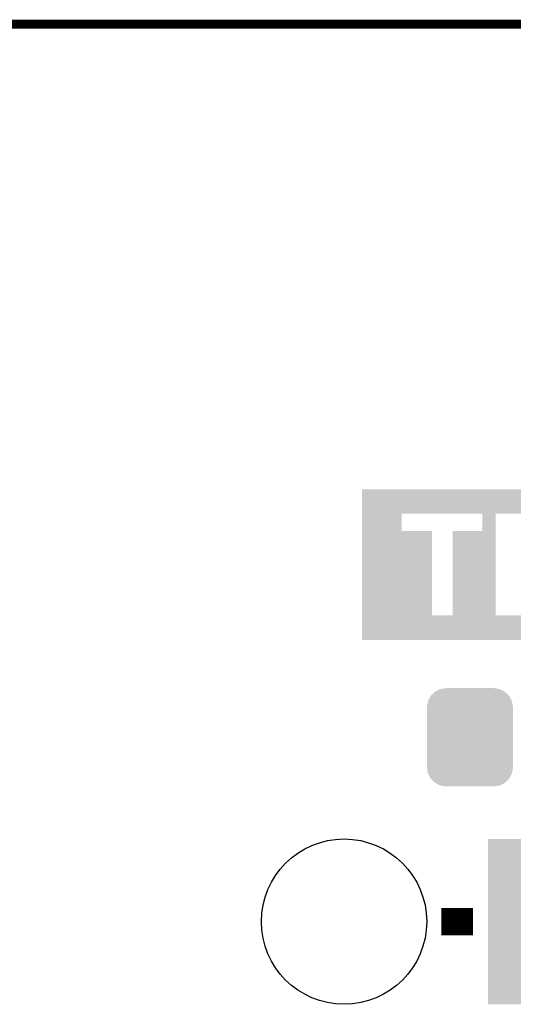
# Model space of a CAD drawing. Extents: x -52 to 48, y -3 to 57.
# Tile 76 of 96: x 11.85 to 17.39, y 38.42 to 49.46. Entities that reach past the tile are written whole.
import ezdxf

# ---------------------------------------------------------------- set-up
doc = ezdxf.new("R2010")
doc.units = 0
doc.layers.get('0').update_dxf_attribs({"linetype": 'CONTINUOUS'})
for name, color, linetype in [('CLICK_SHIELD_FOR_RED_PITAYA_008', 9, 'CONTINUOUS'), ('CLICK_SHIELD_FOR_RED_PITAYA_010', 11, 'CONTINUOUS'), ('CLICK_SHIELD_FOR_RED_PITAYA_012', 8, 'CONTINUOUS')]:
    doc.layers.add(name, color=color, linetype=linetype)

# ---------------------------------------------------------------- blocks, each defined once
blk = doc.blocks.new('CUSTOM_111')
for points in [[(-0.469636, 0.408968), (-0.4418, 0.4597), (0.468318, 0.408968), (0.44314, 0.4597)], [(-0.4418, 0.4597), (-0.437866, 0.466866), (0.44314, 0.4597), (0.436224, 0.466866)], [(-0.437866, 0.466866), (-0.39557, 0.507216), (0.436224, 0.466866), (0.397276, 0.507216)], [(-0.39557, 0.507216), (-0.39008, 0.512452), (0.397276, 0.507216), (0.3876, 0.512452)], [(-0.39008, 0.512452), (-0.336512, 0.538644), (0.3876, 0.512452), (0.339192, 0.538644)], [(-0.336512, 0.538644), (-0.330752, 0.54146), (0.339192, 0.538644), (0.324464, 0.54146)], [(-0.330752, 0.54146), (-0.266332, 0.551046), (0.324464, 0.54146), (0.274326, 0.551046)], [(-0.266332, 0.551046), (-0.26543, 0.55118), (0.274326, 0.551046), (0.26543, 0.55118)], [(-0.4826, 0.33528), (-0.482418, 0.344176), (0.4826, 0.33528), (0.481224, 0.344176)], [(-0.48133, 0.311898), (-0.4826, 0.33528), (0.48133, 0.311898), (0.4826, 0.33528)], [(-0.482418, 0.344176), (-0.4713, 0.400542), (0.481224, 0.344176), (0.472498, 0.400542)], [(-0.4713, 0.400542), (-0.469636, 0.408968), (0.472498, 0.400542), (0.468318, 0.408968)], [(-0.48133, 0.311896), (-0.48133, 0.311898), (0.48133, 0.311896), (0.48133, 0.311898)], [(-0.48133, -0.311896), (-0.48133, 0.311896), (0.48133, -0.311896), (0.48133, 0.311896)], [(-0.4826, -0.33528), (-0.481332, -0.311898), (0.4826, -0.33528), (0.48133, -0.311898)], [(-0.481332, -0.311898), (-0.48133, -0.311896), (0.48133, -0.311898), (0.48133, -0.311896)], [(-0.481222, -0.344176), (-0.4826, -0.33528), (0.482418, -0.344176), (0.4826, -0.33528)], [(-0.472498, -0.400542), (-0.481222, -0.344176), (0.471298, -0.400542), (0.482418, -0.344176)], [(-0.468316, -0.408968), (-0.472498, -0.400542), (0.469636, -0.408968), (0.471298, -0.400542)], [(-0.44314, -0.4597), (-0.468316, -0.408968), (0.441798, -0.4597), (0.469636, -0.408968)], [(-0.436222, -0.466866), (-0.44314, -0.4597), (0.437866, -0.466866), (0.441798, -0.4597)], [(-0.397276, -0.507216), (-0.436222, -0.466866), (0.395568, -0.507216), (0.437866, -0.466866)], [(-0.387598, -0.512452), (-0.397276, -0.507216), (0.39008, -0.512452), (0.395568, -0.507216)], [(-0.339192, -0.538644), (-0.387598, -0.512452), (0.33651, -0.538644), (0.39008, -0.512452)], [(-0.324462, -0.54146), (-0.339192, -0.538644), (0.330752, -0.54146), (0.33651, -0.538644)], [(-0.274326, -0.551046), (-0.324462, -0.54146), (0.26633, -0.551046), (0.330752, -0.54146)], [(-0.26543, -0.55118), (-0.274326, -0.551046), (0.26543, -0.55118), (0.26633, -0.551046)]]:
    blk.add_solid(points)
blk = doc.blocks.new('SQUARE_104')
blk.add_solid([(0.9271, 0.9271), (0.9271, -0.9271), (-0.9271, 0.9271), (-0.9271, -0.9271)])
blk = doc.blocks.new('ROUND_113')
blk.add_circle((0, 0), 0.927)

msp = doc.modelspace()

# ---------------------------------------------------------------- linework, layer by layer
at = {"layer": 'CLICK_SHIELD_FOR_RED_PITAYA_008', "const_width": 0.09906}
msp.add_lwpolyline([(6.4516, 49.41062), (46.84522, 49.41062)], dxfattribs=at)
at = {"layer": 'CLICK_SHIELD_FOR_RED_PITAYA_010', "const_width": 0.3048}
msp.add_lwpolyline([(16.5862, 39.3446), (16.9418, 39.3446)], dxfattribs=at)
at = {"layer": 'CLICK_SHIELD_FOR_RED_PITAYA_010'}
for points in [[(15.694686, 43.93946), (15.69469, 44.193428), (24.127454, 43.93946), (24.12746, 44.193428)], [(15.69469, 44.193428), (15.694692, 44.19346), (24.12746, 44.193428), (15.694692, 44.19346)], [(15.694682, 43.726122), (15.694686, 43.919134), (16.141706, 43.726122), (16.141722, 43.919134)], [(15.694686, 43.93692), (15.694686, 43.93946), (19.25066, 43.93692), (19.31162, 43.93946)], [(15.694686, 43.93184), (15.694686, 43.93692), (19.199862, 43.93184), (19.25066, 43.93692)], [(15.694686, 43.91914), (15.694686, 43.93184), (19.142708, 43.91914), (19.199862, 43.93184)], [(15.694686, 43.919138), (15.694686, 43.91914), (17.537858, 43.919138), (17.708878, 43.91914)], [(15.694686, 43.919134), (15.694686, 43.919138), (16.141722, 43.919134), (17.045914, 43.919138)], [(17.045916, 43.919134), (17.045914, 43.919138), (17.195822, 43.919134), (17.537858, 43.919138)], [(17.045918, 43.726106), (17.045916, 43.919134), (17.195818, 43.726106), (17.195822, 43.919134)], [(15.694664, 42.778702), (15.694682, 43.7261), (16.479526, 42.778702), (16.479492, 43.7261)], [(15.694682, 43.7261), (15.694682, 43.726122), (16.479492, 43.7261), (16.141706, 43.726122)], [(16.710638, 42.778702), (16.710666, 43.726078), (17.195806, 42.778702), (17.195818, 43.726078)], [(16.710666, 43.726078), (17.045918, 43.726106), (17.195818, 43.726078), (17.195818, 43.726106)], [(15.69466, 42.504392), (15.694664, 42.75836), (24.127428, 42.504392), (24.127432, 42.75836)], [(15.694664, 42.778686), (15.694664, 42.778702), (16.710638, 42.778686), (16.479526, 42.778702)], [(15.694664, 42.77868), (15.694664, 42.778686), (17.426912, 42.77868), (17.363884, 42.778686)], [(15.694664, 42.77614), (15.694664, 42.77868), (19.16938, 42.77614), (19.158714, 42.77868)], [(15.694664, 42.76852), (15.694664, 42.77614), (19.21764, 42.76852), (19.16938, 42.77614)], [(15.694664, 42.76344), (15.694664, 42.76852), (19.240502, 42.76344), (19.21764, 42.76852)], [(15.694664, 42.7609), (15.694664, 42.76344), (19.26082, 42.7609), (19.240502, 42.76344)], [(15.694664, 42.75836), (15.694664, 42.7609), (19.306538, 42.75836), (19.293838, 42.7609)], [(16.710638, 42.778686), (16.710638, 42.778702), (17.363884, 42.778686), (17.195806, 42.778702)], [(24.127428, 42.50436), (15.69466, 42.504392), (24.127428, 42.50436), (24.127428, 42.504392)]]:
    msp.add_solid(points, dxfattribs=at)

# ---------------------------------------------------------------- block references
at = {"layer": 'CLICK_SHIELD_FOR_RED_PITAYA_012'}
for name, p in [('CUSTOM_111', (16.90624, 41.41216)), ('ROUND_113', (15.494, 39.3446)), ('SQUARE_104', (18.034, 39.3446))]:
    msp.add_blockref(name, p, dxfattribs=at)

doc.saveas('drawing.dxf')
